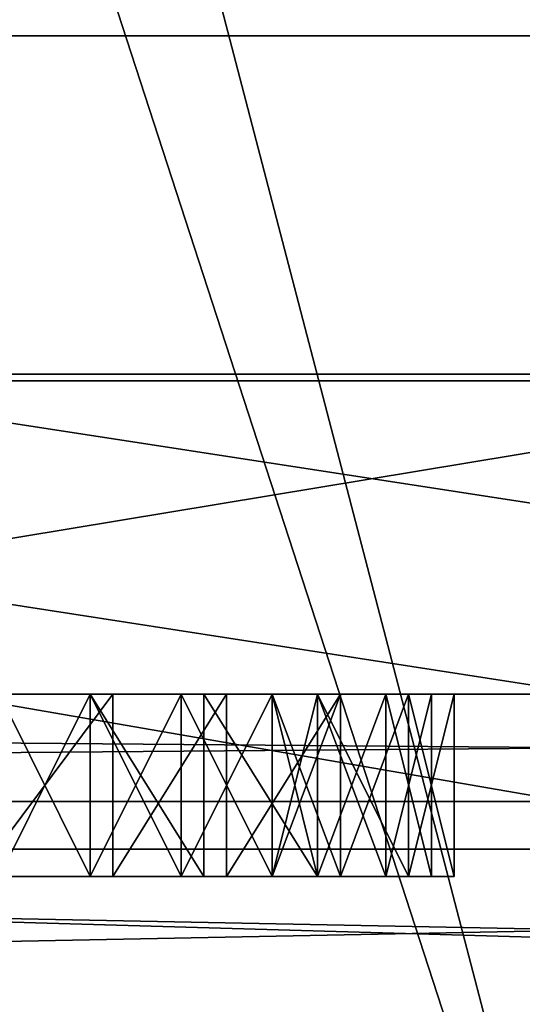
# Model space of a CAD drawing. Header units: millimetres. Extents: x -50 to 50, y -22 to 96.
# Tile 213 of 256: x -1.57 to -0.19, y 23.15 to 25.85. Entities that reach past the tile are written whole.
import ezdxf

# ---------------------------------------------------------------- set-up
doc = ezdxf.new("R2010")
doc.units = ezdxf.units.MM
doc.header["$LTSCALE"] = 65.185185
for name, color, linetype in [('119', 7, 'CONTINUOUS'), ('1231', 7, 'CONTINUOUS'), ('1233', 7, 'CONTINUOUS'), ('1582', 7, 'CONTINUOUS'), ('1671', 7, 'CONTINUOUS'), ('1673', 7, 'CONTINUOUS'), ('1693', 7, 'CONTINUOUS'), ('1705', 7, 'CONTINUOUS'), ('1770', 7, 'CONTINUOUS'), ('1771', 7, 'CONTINUOUS'), ('1772', 7, 'CONTINUOUS'), ('1773', 7, 'CONTINUOUS'), ('1774', 7, 'CONTINUOUS'), ('1775', 7, 'CONTINUOUS'), ('1776', 7, 'CONTINUOUS'), ('1777', 7, 'CONTINUOUS'), ('1778', 7, 'CONTINUOUS'), ('1795', 7, 'CONTINUOUS'), ('1796', 7, 'CONTINUOUS'), ('1797', 7, 'CONTINUOUS'), ('1798', 7, 'CONTINUOUS'), ('1799', 7, 'CONTINUOUS'), ('1800', 7, 'CONTINUOUS'), ('1801', 7, 'CONTINUOUS'), ('1802', 7, 'CONTINUOUS'), ('1803', 7, 'CONTINUOUS'), ('1804', 7, 'CONTINUOUS'), ('1805', 7, 'CONTINUOUS'), ('1806', 7, 'CONTINUOUS'), ('1807', 7, 'CONTINUOUS'), ('1808', 7, 'CONTINUOUS'), ('1809', 7, 'CONTINUOUS'), ('1810', 7, 'CONTINUOUS'), ('1811', 7, 'CONTINUOUS'), ('1819', 7, 'CONTINUOUS'), ('1827', 7, 'CONTINUOUS'), ('1828', 7, 'CONTINUOUS'), ('1829', 7, 'CONTINUOUS'), ('1830', 7, 'CONTINUOUS'), ('1831', 7, 'CONTINUOUS'), ('1832', 7, 'CONTINUOUS'), ('1833', 7, 'CONTINUOUS'), ('1834', 7, 'CONTINUOUS'), ('1835', 7, 'CONTINUOUS'), ('3408', 7, 'CONTINUOUS'), ('3411', 7, 'CONTINUOUS'), ('3552', 7, 'CONTINUOUS'), ('3992', 7, 'CONTINUOUS'), ('428', 7, 'CONTINUOUS'), ('429', 7, 'CONTINUOUS'), ('455', 7, 'CONTINUOUS'), ('459', 7, 'CONTINUOUS'), ('84', 7, 'CONTINUOUS'), ('92', 7, 'CONTINUOUS')]:
    doc.layers.add(name, color=color, linetype=linetype)

msp = doc.modelspace()

# ---------------------------------------------------------------- linework, layer by layer
at = {"layer": '119', "color": 7, "linetype": 'CONTINUOUS', "true_color": 0xf2c12d}
for points in [[(0, 41, 39), (-6.2689, 41, 37.518), (0, 15.4996, 39), (0, 41, 39)], [(0, 15.4996, 39), (-6.2689, 41, 37.518), (-5.4348, 14.2845, 37.9021), (0, 15.4996, 39)]]:
    msp.add_3dface(points, dxfattribs=at)
at = {"layer": '1231', "color": 7, "linetype": 'CONTINUOUS', "true_color": 0xe0f2ff}
for points in [[(-10.6228, 11.2874, -50), (-6.75, 25.8074, -50), (0, 15.5, -50), (-10.6228, 11.2874, -50)], [(-6.75, 25.8074, -50), (6.75, 25.8074, -50), (0, 15.5, -50), (-6.75, 25.8074, -50)]]:
    msp.add_3dface(points, dxfattribs=at)
at = {"layer": '1233', "color": 7, "linetype": 'CONTINUOUS', "true_color": 0xe0f2ff}
for points in [[(19.5, 27.5, 50), (-19.5, 27.5, 50), (19.5, 21.5, 50), (19.5, 27.5, 50)], [(19.5, 21.5, 50), (-19.5, 27.5, 50), (10.6228, 11.2874, 50), (19.5, 21.5, 50)], [(10.6228, 11.2874, 50), (-19.5, 27.5, 50), (0, 15.5, 50), (10.6228, 11.2874, 50)], [(0, 15.5, 50), (-19.5, 27.5, 50), (-10.6228, 11.2874, 50), (0, 15.5, 50)]]:
    msp.add_3dface(points, dxfattribs=at)
at = {"layer": '1582', "color": 7, "linetype": 'CONTINUOUS', "true_color": 0xe0f2ff}
for points in [[(-22, 24, -38), (-19.1716, 24, -39.1716), (0, 24, -38), (-22, 24, -38)], [(-7.85, 24, -36.4375), (-22, 24, -38), (0, 24, -38), (-7.85, 24, -36.4375)], [(-19.1716, 24, 39.1716), (-22, 24, 38), (0, 24, 44), (-19.1716, 24, 39.1716)], [(0, 24, 44), (-22, 24, 38), (-14.4957, 24, 37.9957), (0, 24, 44)], [(19.1716, 24, -39.1716), (22, 24, -38), (-19.1716, 24, -39.1716), (19.1716, 24, -39.1716)], [(-19.1716, 24, -39.1716), (22, 24, -38), (0, 24, -38), (-19.1716, 24, -39.1716)], [(19.1716, 24, -39.1716), (-19.1716, 24, -39.1716), (-4.5, 24, -39.5), (19.1716, 24, -39.1716)], [(-18, 24, 42), (-19.1716, 24, 39.1716), (0, 24, 44), (-18, 24, 42)], [(18, 24, -44), (18, 24, -42), (-18, 24, -44), (18, 24, -44)], [(-18, 24, -44), (18, 24, -42), (3.875, 24, -42.5), (-18, 24, -44)], [(3.5, 24, -42.5), (-18, 24, -44), (3.875, 24, -42.5), (3.5, 24, -42.5)], [(-18, 24, -44), (3.5, 24, -42.5), (1.25, 24, -42.5), (-18, 24, -44)], [(-18, 24, -44), (1.25, 24, -42.5), (-1.375, 24, -42.5), (-18, 24, -44)], [(-1.625, 24, -42.5), (-18, 24, -44), (-1.375, 24, -42.5), (-1.625, 24, -42.5)], [(-18, 24, 44), (-18, 24, 42), (0, 24, 44), (-18, 24, 44)], [(-4, 24, -39.5), (19.1716, 24, -39.1716), (-4.5, 24, -39.5), (-4, 24, -39.5)], [(-1.6875, 24, -39.5), (19.1716, 24, -39.1716), (-4, 24, -39.5), (-1.6875, 24, -39.5)], [(-1.3125, 24, -39.5), (19.1716, 24, -39.1716), (-1.6875, 24, -39.5), (-1.3125, 24, -39.5)], [(1.25, 24, -42.5), (0.875, 24, -42.4362), (-1.375, 24, -42.5), (1.25, 24, -42.5)], [(-1.375, 24, -42.5), (0.875, 24, -42.4362), (-1.0625, 24, -42.4362), (-1.375, 24, -42.5)], [(1.25, 24, -39.5), (19.1716, 24, -39.1716), (-1.3125, 24, -39.5), (1.25, 24, -39.5)], [(-1, 24, -39.5638), (1.25, 24, -39.5), (-1.3125, 24, -39.5), (-1, 24, -39.5638)], [(0.875, 24, -42.4362), (0.5625, 24, -42.2447), (-1.0625, 24, -42.4362), (0.875, 24, -42.4362)], [(-1.0625, 24, -42.4362), (0.5625, 24, -42.2447), (-0.75, 24, -42.2447), (-1.0625, 24, -42.4362)], [(0.875, 24, -39.5638), (1.25, 24, -39.5), (-1, 24, -39.5638), (0.875, 24, -39.5638)], [(-0.6875, 24, -39.7553), (0.875, 24, -39.5638), (-1, 24, -39.5638), (-0.6875, 24, -39.7553)], [(-0.875, 24, -41.0319), (0.125, 24, -40.7128), (-0.75, 24, -40.9681), (-0.875, 24, -41.0319)], [(0.125, 24, -40.7128), (-0.875, 24, -41.0319), (-0.75, 24, -41.0957), (0.125, 24, -40.7128)], [(-0.75, 24, -40.9681), (0.125, 24, -40.7128), (-0.5, 24, -40.7766), (-0.75, 24, -40.9681)], [(-0.5625, 24, -41.2872), (0.125, 24, -40.7128), (-0.75, 24, -41.0957), (-0.5625, 24, -41.2872)], [(0.5625, 24, -42.2447), (0.375, 24, -42.0532), (-0.75, 24, -42.2447), (0.5625, 24, -42.2447)], [(-0.75, 24, -42.2447), (0.375, 24, -42.0532), (-0.5625, 24, -42.0532), (-0.75, 24, -42.2447)], [(0.5625, 24, -39.7553), (0.875, 24, -39.5638), (-0.6875, 24, -39.7553), (0.5625, 24, -39.7553)], [(-0.5, 24, -39.9468), (0.5625, 24, -39.7553), (-0.6875, 24, -39.7553), (-0.5, 24, -39.9468)], [(0.125, 24, -41.2872), (0.125, 24, -40.7128), (-0.5625, 24, -41.2872), (0.125, 24, -41.2872)], [(-0.4375, 24, -41.5426), (0.125, 24, -41.2872), (-0.5625, 24, -41.2872), (-0.4375, 24, -41.5426)], [(0.375, 24, -42.0532), (0.25, 24, -41.7979), (-0.5625, 24, -42.0532), (0.375, 24, -42.0532)], [(-0.5625, 24, -42.0532), (0.25, 24, -41.7979), (-0.4375, 24, -41.734), (-0.5625, 24, -42.0532)], [(0.375, 24, -39.9468), (0.5625, 24, -39.7553), (-0.5, 24, -39.9468), (0.375, 24, -39.9468)], [(-0.375, 24, -40.266), (0.375, 24, -39.9468), (-0.5, 24, -39.9468), (-0.375, 24, -40.266)], [(-0.5, 24, -40.7766), (0.125, 24, -40.7128), (-0.375, 24, -40.4574), (-0.5, 24, -40.7766)], [(0.1875, 24, -41.6064), (0.125, 24, -41.2872), (-0.4375, 24, -41.5426), (0.1875, 24, -41.6064)], [(0.25, 24, -41.7979), (0.1875, 24, -41.6064), (-0.4375, 24, -41.734), (0.25, 24, -41.7979)], [(-0.4375, 24, -41.734), (0.1875, 24, -41.6064), (-0.4375, 24, -41.5426), (-0.4375, 24, -41.734)], [(0.25, 24, -40.2021), (0.375, 24, -39.9468), (-0.375, 24, -40.266), (0.25, 24, -40.2021)], [(0.1875, 24, -40.3936), (0.25, 24, -40.2021), (-0.375, 24, -40.266), (0.1875, 24, -40.3936)], [(0.125, 24, -40.7128), (0.1875, 24, -40.3936), (-0.375, 24, -40.4574), (0.125, 24, -40.7128)], [(-0.375, 24, -40.4574), (0.1875, 24, -40.3936), (-0.375, 24, -40.266), (-0.375, 24, -40.4574)]]:
    msp.add_3dface(points, dxfattribs=at)
at = {"layer": '1671', "color": 7, "linetype": 'CONTINUOUS', "true_color": 0xe0f2ff}
for points in [[(0, 27, -35), (-12.3744, 27, -29.8744), (-5.6793, 24.8787, -34.9792), (0, 27, -35)], [(0, 27, -35), (-5.6793, 24.8787, -34.9792), (5.6793, 24.8787, -34.9792), (0, 27, -35)], [(-7.85, 24, -36.4375), (0, 24, -38), (-5.6793, 24.8787, -34.9792), (-7.85, 24, -36.4375)], [(-5.6793, 24.8787, -34.9792), (0, 24, -38), (5.6793, 24.8787, -34.9792), (-5.6793, 24.8787, -34.9792)]]:
    msp.add_3dface(points, dxfattribs=at)
at = {"layer": '1673', "color": 7, "linetype": 'CONTINUOUS', "true_color": 0xe0f2ff}
for points in [[(-12.3744, 27, 35.8744), (0, 27, 41), (-5.6793, 24.8787, 40.9792), (-12.3744, 27, 35.8744)], [(0, 27, 41), (5.6793, 24.8787, 40.9792), (-5.6793, 24.8787, 40.9792), (0, 27, 41)], [(0, 24, 44), (-14.4957, 24, 37.9957), (-5.6793, 24.8787, 40.9792), (0, 24, 44)], [(5.6793, 24.8787, 40.9792), (0, 24, 44), (-5.6793, 24.8787, 40.9792), (5.6793, 24.8787, 40.9792)]]:
    msp.add_3dface(points, dxfattribs=at)
at = {"layer": '1693', "color": 7, "linetype": 'CONTINUOUS', "true_color": 0xe0f2ff}
for points in [[(18, 24, -44), (-18, 24, -44), (-18, 23.7055, -44.7087), (18, 24, -44)], [(18, 23.7055, -44.7087), (18, 24, -44), (-18, 23.7055, -44.7087), (18, 23.7055, -44.7087)], [(-18, 23, -45), (18, 23, -45), (18, 23.7055, -44.7087), (-18, 23, -45)], [(-18, 23, -45), (18, 23.7055, -44.7087), (-18, 23.7055, -44.7087), (-18, 23, -45)]]:
    msp.add_3dface(points, dxfattribs=at)
at = {"layer": '1705', "color": 7, "linetype": 'CONTINUOUS', "true_color": 0xe0f2ff}
for points in [[(-18, 24, 44), (0, 24, 44), (18, 23.7055, 44.7087), (-18, 24, 44)], [(-18, 23.7055, 44.7087), (-18, 24, 44), (18, 23.7055, 44.7087), (-18, 23.7055, 44.7087)], [(18, 23, 45), (-18, 23, 45), (-18, 23.7055, 44.7087), (18, 23, 45)], [(18, 23, 45), (-18, 23.7055, 44.7087), (18, 23.7055, 44.7087), (18, 23, 45)]]:
    msp.add_3dface(points, dxfattribs=at)
at = {"layer": '1770', "color": 7, "linetype": 'CONTINUOUS', "true_color": 0xe0f2ff}
for points in [[(-0.875, 24, -41.0319), (-0.75, 24, -40.9681), (-0.75, 23.5, -40.9681), (-0.875, 24, -41.0319)], [(-0.875, 23.5, -41.0319), (-0.875, 24, -41.0319), (-0.75, 23.5, -40.9681), (-0.875, 23.5, -41.0319)]]:
    msp.add_3dface(points, dxfattribs=at)
at = {"layer": '1771', "color": 7, "linetype": 'CONTINUOUS', "true_color": 0xe0f2ff}
for points in [[(-0.75, 24, -40.9681), (-0.5, 24, -40.7766), (-0.5, 23.5, -40.7766), (-0.75, 24, -40.9681)], [(-0.75, 23.5, -40.9681), (-0.75, 24, -40.9681), (-0.5, 23.5, -40.7766), (-0.75, 23.5, -40.9681)]]:
    msp.add_3dface(points, dxfattribs=at)
at = {"layer": '1772', "color": 7, "linetype": 'CONTINUOUS', "true_color": 0xe0f2ff}
for points in [[(-0.5, 24, -40.7766), (-0.375, 24, -40.4574), (-0.375, 23.5, -40.4574), (-0.5, 24, -40.7766)], [(-0.5, 23.5, -40.7766), (-0.5, 24, -40.7766), (-0.375, 23.5, -40.4574), (-0.5, 23.5, -40.7766)]]:
    msp.add_3dface(points, dxfattribs=at)
at = {"layer": '1773', "color": 7, "linetype": 'CONTINUOUS', "true_color": 0xe0f2ff}
for points in [[(-0.375, 24, -40.4574), (-0.375, 24, -40.266), (-0.375, 23.5, -40.266), (-0.375, 24, -40.4574)], [(-0.375, 23.5, -40.4574), (-0.375, 24, -40.4574), (-0.375, 23.5, -40.266), (-0.375, 23.5, -40.4574)]]:
    msp.add_3dface(points, dxfattribs=at)
at = {"layer": '1774', "color": 7, "linetype": 'CONTINUOUS', "true_color": 0xe0f2ff}
for points in [[(-0.375, 24, -40.266), (-0.5, 24, -39.9468), (-0.5, 23.5, -39.9468), (-0.375, 24, -40.266)], [(-0.375, 23.5, -40.266), (-0.375, 24, -40.266), (-0.5, 23.5, -39.9468), (-0.375, 23.5, -40.266)]]:
    msp.add_3dface(points, dxfattribs=at)
at = {"layer": '1775', "color": 7, "linetype": 'CONTINUOUS', "true_color": 0xe0f2ff}
for points in [[(-0.5, 24, -39.9468), (-0.6875, 24, -39.7553), (-0.6875, 23.5, -39.7553), (-0.5, 24, -39.9468)], [(-0.5, 23.5, -39.9468), (-0.5, 24, -39.9468), (-0.6875, 23.5, -39.7553), (-0.5, 23.5, -39.9468)]]:
    msp.add_3dface(points, dxfattribs=at)
at = {"layer": '1776', "color": 7, "linetype": 'CONTINUOUS', "true_color": 0xe0f2ff}
for points in [[(-0.6875, 24, -39.7553), (-1, 24, -39.5638), (-1, 23.5, -39.5638), (-0.6875, 24, -39.7553)], [(-0.6875, 23.5, -39.7553), (-0.6875, 24, -39.7553), (-1, 23.5, -39.5638), (-0.6875, 23.5, -39.7553)]]:
    msp.add_3dface(points, dxfattribs=at)
at = {"layer": '1777', "color": 7, "linetype": 'CONTINUOUS', "true_color": 0xe0f2ff}
for points in [[(-1, 24, -39.5638), (-1.3125, 24, -39.5), (-1.3125, 23.5, -39.5), (-1, 24, -39.5638)], [(-1, 23.5, -39.5638), (-1, 24, -39.5638), (-1.3125, 23.5, -39.5), (-1, 23.5, -39.5638)]]:
    msp.add_3dface(points, dxfattribs=at)
at = {"layer": '1778', "color": 7, "linetype": 'CONTINUOUS', "true_color": 0xe0f2ff}
for points in [[(-1.3125, 24, -39.5), (-1.6875, 24, -39.5), (-1.6875, 23.5, -39.5), (-1.3125, 24, -39.5)], [(-1.3125, 23.5, -39.5), (-1.3125, 24, -39.5), (-1.6875, 23.5, -39.5), (-1.3125, 23.5, -39.5)]]:
    msp.add_3dface(points, dxfattribs=at)
at = {"layer": '1795', "color": 7, "linetype": 'CONTINUOUS', "true_color": 0xe0f2ff}
for points in [[(-1.625, 24, -42.5), (-1.375, 24, -42.5), (-1.375, 23.5, -42.5), (-1.625, 24, -42.5)], [(-1.625, 23.5, -42.5), (-1.625, 24, -42.5), (-1.375, 23.5, -42.5), (-1.625, 23.5, -42.5)]]:
    msp.add_3dface(points, dxfattribs=at)
at = {"layer": '1796', "color": 7, "linetype": 'CONTINUOUS', "true_color": 0xe0f2ff}
for points in [[(-1.375, 24, -42.5), (-1.0625, 24, -42.4362), (-1.0625, 23.5, -42.4362), (-1.375, 24, -42.5)], [(-1.375, 23.5, -42.5), (-1.375, 24, -42.5), (-1.0625, 23.5, -42.4362), (-1.375, 23.5, -42.5)]]:
    msp.add_3dface(points, dxfattribs=at)
at = {"layer": '1797', "color": 7, "linetype": 'CONTINUOUS', "true_color": 0xe0f2ff}
for points in [[(-1.0625, 24, -42.4362), (-0.75, 24, -42.2447), (-0.75, 23.5, -42.2447), (-1.0625, 24, -42.4362)], [(-1.0625, 23.5, -42.4362), (-1.0625, 24, -42.4362), (-0.75, 23.5, -42.2447), (-1.0625, 23.5, -42.4362)]]:
    msp.add_3dface(points, dxfattribs=at)
at = {"layer": '1798', "color": 7, "linetype": 'CONTINUOUS', "true_color": 0xe0f2ff}
for points in [[(-0.75, 24, -42.2447), (-0.5625, 24, -42.0532), (-0.5625, 23.5, -42.0532), (-0.75, 24, -42.2447)], [(-0.75, 23.5, -42.2447), (-0.75, 24, -42.2447), (-0.5625, 23.5, -42.0532), (-0.75, 23.5, -42.2447)]]:
    msp.add_3dface(points, dxfattribs=at)
at = {"layer": '1799', "color": 7, "linetype": 'CONTINUOUS', "true_color": 0xe0f2ff}
for points in [[(-0.5625, 24, -42.0532), (-0.4375, 24, -41.734), (-0.4375, 23.5, -41.734), (-0.5625, 24, -42.0532)], [(-0.5625, 23.5, -42.0532), (-0.5625, 24, -42.0532), (-0.4375, 23.5, -41.734), (-0.5625, 23.5, -42.0532)]]:
    msp.add_3dface(points, dxfattribs=at)
at = {"layer": '1800', "color": 7, "linetype": 'CONTINUOUS', "true_color": 0xe0f2ff}
for points in [[(-0.4375, 24, -41.734), (-0.4375, 24, -41.5426), (-0.4375, 23.5, -41.5426), (-0.4375, 24, -41.734)], [(-0.4375, 23.5, -41.734), (-0.4375, 24, -41.734), (-0.4375, 23.5, -41.5426), (-0.4375, 23.5, -41.734)]]:
    msp.add_3dface(points, dxfattribs=at)
at = {"layer": '1801', "color": 7, "linetype": 'CONTINUOUS', "true_color": 0xe0f2ff}
for points in [[(-0.4375, 24, -41.5426), (-0.5625, 24, -41.2872), (-0.5625, 23.5, -41.2872), (-0.4375, 24, -41.5426)], [(-0.4375, 23.5, -41.5426), (-0.4375, 24, -41.5426), (-0.5625, 23.5, -41.2872), (-0.4375, 23.5, -41.5426)]]:
    msp.add_3dface(points, dxfattribs=at)
at = {"layer": '1802', "color": 7, "linetype": 'CONTINUOUS', "true_color": 0xe0f2ff}
for points in [[(-0.5625, 24, -41.2872), (-0.75, 24, -41.0957), (-0.75, 23.5, -41.0957), (-0.5625, 24, -41.2872)], [(-0.5625, 23.5, -41.2872), (-0.5625, 24, -41.2872), (-0.75, 23.5, -41.0957), (-0.5625, 23.5, -41.2872)]]:
    msp.add_3dface(points, dxfattribs=at)
at = {"layer": '1803', "color": 7, "linetype": 'CONTINUOUS', "true_color": 0xe0f2ff}
for points in [[(-0.75, 24, -41.0957), (-0.875, 24, -41.0319), (-0.875, 23.5, -41.0319), (-0.75, 24, -41.0957)], [(-0.75, 24, -41.0957), (-0.875, 23.5, -41.0319), (-0.75, 23.5, -41.0957), (-0.75, 24, -41.0957)]]:
    msp.add_3dface(points, dxfattribs=at)
at = {"layer": '1804', "color": 7, "linetype": 'CONTINUOUS', "true_color": 0xe0f2ff}
for points in [[(-1.375, 23.5, -39.8191), (-1.375, 24, -39.8191), (-1.125, 23.5, -39.883), (-1.375, 23.5, -39.8191)], [(-1.125, 23.5, -39.883), (-1.375, 24, -39.8191), (-1.125, 24, -39.883), (-1.125, 23.5, -39.883)]]:
    msp.add_3dface(points, dxfattribs=at)
at = {"layer": '1805', "color": 7, "linetype": 'CONTINUOUS', "true_color": 0xe0f2ff}
for points in [[(-1.125, 23.5, -39.883), (-1.125, 24, -39.883), (-0.875, 23.5, -40.0106), (-1.125, 23.5, -39.883)], [(-0.875, 23.5, -40.0106), (-1.125, 24, -39.883), (-0.875, 24, -40.0106), (-0.875, 23.5, -40.0106)]]:
    msp.add_3dface(points, dxfattribs=at)
at = {"layer": '1806', "color": 7, "linetype": 'CONTINUOUS', "true_color": 0xe0f2ff}
for points in [[(-0.875, 23.5, -40.0106), (-0.875, 24, -40.0106), (-0.6875, 23.5, -40.266), (-0.875, 23.5, -40.0106)], [(-0.6875, 23.5, -40.266), (-0.875, 24, -40.0106), (-0.6875, 24, -40.266), (-0.6875, 23.5, -40.266)]]:
    msp.add_3dface(points, dxfattribs=at)
at = {"layer": '1807', "color": 7, "linetype": 'CONTINUOUS', "true_color": 0xe0f2ff}
for points in [[(-0.6875, 23.5, -40.266), (-0.6875, 24, -40.266), (-0.6875, 23.5, -40.4574), (-0.6875, 23.5, -40.266)], [(-0.6875, 23.5, -40.4574), (-0.6875, 24, -40.266), (-0.6875, 24, -40.4574), (-0.6875, 23.5, -40.4574)]]:
    msp.add_3dface(points, dxfattribs=at)
at = {"layer": '1808', "color": 7, "linetype": 'CONTINUOUS', "true_color": 0xe0f2ff}
for points in [[(-0.6875, 23.5, -40.4574), (-0.6875, 24, -40.4574), (-0.875, 23.5, -40.7128), (-0.6875, 23.5, -40.4574)], [(-0.875, 23.5, -40.7128), (-0.6875, 24, -40.4574), (-0.875, 24, -40.7128), (-0.875, 23.5, -40.7128)]]:
    msp.add_3dface(points, dxfattribs=at)
at = {"layer": '1809', "color": 7, "linetype": 'CONTINUOUS', "true_color": 0xe0f2ff}
for points in [[(-0.875, 23.5, -40.7128), (-0.875, 24, -40.7128), (-1.125, 23.5, -40.8404), (-0.875, 23.5, -40.7128)], [(-1.125, 23.5, -40.8404), (-0.875, 24, -40.7128), (-1.125, 24, -40.8404), (-1.125, 23.5, -40.8404)]]:
    msp.add_3dface(points, dxfattribs=at)
at = {"layer": '1810', "color": 7, "linetype": 'CONTINUOUS', "true_color": 0xe0f2ff}
for points in [[(-1.125, 23.5, -40.8404), (-1.125, 24, -40.8404), (-1.375, 23.5, -40.9043), (-1.125, 23.5, -40.8404)], [(-1.375, 23.5, -40.9043), (-1.125, 24, -40.8404), (-1.375, 24, -40.9043), (-1.375, 23.5, -40.9043)]]:
    msp.add_3dface(points, dxfattribs=at)
at = {"layer": '1811', "color": 7, "linetype": 'CONTINUOUS', "true_color": 0xe0f2ff}
for points in [[(-1.375, 23.5, -40.9043), (-1.375, 24, -40.9043), (-1.625, 23.5, -40.9043), (-1.375, 23.5, -40.9043)], [(-1.625, 23.5, -40.9043), (-1.375, 24, -40.9043), (-1.625, 24, -40.9043), (-1.625, 23.5, -40.9043)]]:
    msp.add_3dface(points, dxfattribs=at)
at = {"layer": '1819', "color": 7, "linetype": 'CONTINUOUS', "true_color": 0xe0f2ff}
for points in [[(-1.375, 24, -39.8191), (-1.375, 23.5, -39.8191), (-1.625, 24, -39.8191), (-1.375, 24, -39.8191)], [(-1.375, 23.5, -39.8191), (-1.625, 23.5, -39.8191), (-1.625, 24, -39.8191), (-1.375, 23.5, -39.8191)]]:
    msp.add_3dface(points, dxfattribs=at)
at = {"layer": '1827', "color": 7, "linetype": 'CONTINUOUS', "true_color": 0xe0f2ff}
for points in [[(-1.625, 23.5, -41.1596), (-1.625, 24, -41.1596), (-1.375, 23.5, -41.1596), (-1.625, 23.5, -41.1596)], [(-1.375, 23.5, -41.1596), (-1.625, 24, -41.1596), (-1.375, 24, -41.1596), (-1.375, 23.5, -41.1596)]]:
    msp.add_3dface(points, dxfattribs=at)
at = {"layer": '1828', "color": 7, "linetype": 'CONTINUOUS', "true_color": 0xe0f2ff}
for points in [[(-1.375, 23.5, -41.1596), (-1.375, 24, -41.1596), (-1.125, 23.5, -41.2234), (-1.375, 23.5, -41.1596)], [(-1.125, 23.5, -41.2234), (-1.375, 24, -41.1596), (-1.125, 24, -41.2234), (-1.125, 23.5, -41.2234)]]:
    msp.add_3dface(points, dxfattribs=at)
at = {"layer": '1829', "color": 7, "linetype": 'CONTINUOUS', "true_color": 0xe0f2ff}
for points in [[(-1.125, 23.5, -41.2234), (-1.125, 24, -41.2234), (-0.875, 23.5, -41.4149), (-1.125, 23.5, -41.2234)], [(-0.875, 23.5, -41.4149), (-1.125, 24, -41.2234), (-0.875, 24, -41.4149), (-0.875, 23.5, -41.4149)]]:
    msp.add_3dface(points, dxfattribs=at)
at = {"layer": '1830', "color": 7, "linetype": 'CONTINUOUS', "true_color": 0xe0f2ff}
for points in [[(-0.875, 23.5, -41.4149), (-0.875, 24, -41.4149), (-0.75, 23.5, -41.6064), (-0.875, 23.5, -41.4149)], [(-0.75, 23.5, -41.6064), (-0.875, 24, -41.4149), (-0.75, 24, -41.6064), (-0.75, 23.5, -41.6064)]]:
    msp.add_3dface(points, dxfattribs=at)
at = {"layer": '1831', "color": 7, "linetype": 'CONTINUOUS', "true_color": 0xe0f2ff}
for points in [[(-0.75, 23.5, -41.6064), (-0.75, 24, -41.6064), (-0.75, 23.5, -41.734), (-0.75, 23.5, -41.6064)], [(-0.75, 23.5, -41.734), (-0.75, 24, -41.6064), (-0.75, 24, -41.734), (-0.75, 23.5, -41.734)]]:
    msp.add_3dface(points, dxfattribs=at)
at = {"layer": '1832', "color": 7, "linetype": 'CONTINUOUS', "true_color": 0xe0f2ff}
for points in [[(-0.75, 23.5, -41.734), (-0.75, 24, -41.734), (-0.875, 23.5, -41.9255), (-0.75, 23.5, -41.734)], [(-0.875, 23.5, -41.9255), (-0.75, 24, -41.734), (-0.875, 24, -41.9255), (-0.875, 23.5, -41.9255)]]:
    msp.add_3dface(points, dxfattribs=at)
at = {"layer": '1833', "color": 7, "linetype": 'CONTINUOUS', "true_color": 0xe0f2ff}
for points in [[(-0.875, 23.5, -41.9255), (-0.875, 24, -41.9255), (-1.125, 23.5, -42.117), (-0.875, 23.5, -41.9255)], [(-1.125, 23.5, -42.117), (-0.875, 24, -41.9255), (-1.125, 24, -42.117), (-1.125, 23.5, -42.117)]]:
    msp.add_3dface(points, dxfattribs=at)
at = {"layer": '1834', "color": 7, "linetype": 'CONTINUOUS', "true_color": 0xe0f2ff}
for points in [[(-1.125, 23.5, -42.117), (-1.125, 24, -42.117), (-1.375, 23.5, -42.1809), (-1.125, 23.5, -42.117)], [(-1.375, 23.5, -42.1809), (-1.125, 24, -42.117), (-1.375, 24, -42.1809), (-1.375, 23.5, -42.1809)]]:
    msp.add_3dface(points, dxfattribs=at)
at = {"layer": '1835', "color": 7, "linetype": 'CONTINUOUS', "true_color": 0xe0f2ff}
for points in [[(-1.625, 24, -42.1809), (-1.625, 23.5, -42.1809), (-1.375, 24, -42.1809), (-1.625, 24, -42.1809)], [(-1.625, 23.5, -42.1809), (-1.375, 23.5, -42.1809), (-1.375, 24, -42.1809), (-1.625, 23.5, -42.1809)]]:
    msp.add_3dface(points, dxfattribs=at)
at = {"layer": '3408', "color": 7, "linetype": 'CONTINUOUS', "true_color": 0xe0f2ff}
for points in [[(-1.625, 24, -41.1596), (-1.625, 24, -42.1809), (-1.375, 24, -42.1809), (-1.625, 24, -41.1596)], [(-1.375, 24, -41.1596), (-1.625, 24, -41.1596), (-1.375, 24, -42.1809), (-1.375, 24, -41.1596)], [(-1.125, 24, -41.2234), (-1.375, 24, -41.1596), (-1.125, 24, -42.117), (-1.125, 24, -41.2234)], [(-1.125, 24, -42.117), (-1.375, 24, -41.1596), (-1.375, 24, -42.1809), (-1.125, 24, -42.117)], [(-0.875, 24, -41.4149), (-1.125, 24, -41.2234), (-0.875, 24, -41.9255), (-0.875, 24, -41.4149)], [(-0.875, 24, -41.9255), (-1.125, 24, -41.2234), (-1.125, 24, -42.117), (-0.875, 24, -41.9255)], [(-0.75, 24, -41.6064), (-0.875, 24, -41.4149), (-0.75, 24, -41.734), (-0.75, 24, -41.6064)], [(-0.75, 24, -41.734), (-0.875, 24, -41.4149), (-0.875, 24, -41.9255), (-0.75, 24, -41.734)]]:
    msp.add_3dface(points, dxfattribs=at)
at = {"layer": '3411', "color": 7, "linetype": 'CONTINUOUS', "true_color": 0xe0f2ff}
for points in [[(-1.375, 24, -40.9043), (-1.375, 24, -39.8191), (-1.625, 24, -39.8191), (-1.375, 24, -40.9043)], [(-1.625, 24, -40.9043), (-1.375, 24, -40.9043), (-1.625, 24, -39.8191), (-1.625, 24, -40.9043)], [(-1.125, 24, -39.883), (-1.375, 24, -39.8191), (-1.125, 24, -40.8404), (-1.125, 24, -39.883)], [(-1.125, 24, -40.8404), (-1.375, 24, -39.8191), (-1.375, 24, -40.9043), (-1.125, 24, -40.8404)], [(-0.875, 24, -40.0106), (-1.125, 24, -39.883), (-0.875, 24, -40.7128), (-0.875, 24, -40.0106)], [(-0.875, 24, -40.7128), (-1.125, 24, -39.883), (-1.125, 24, -40.8404), (-0.875, 24, -40.7128)], [(-0.6875, 24, -40.266), (-0.875, 24, -40.0106), (-0.6875, 24, -40.4574), (-0.6875, 24, -40.266)], [(-0.6875, 24, -40.4574), (-0.875, 24, -40.0106), (-0.875, 24, -40.7128), (-0.6875, 24, -40.4574)]]:
    msp.add_3dface(points, dxfattribs=at)
at = {"layer": '3552', "color": 7, "linetype": 'CONTINUOUS', "true_color": 0xe0f2ff}
for points in [[(-0.6875, 23.5, -39.7553), (-1, 23.5, -39.5638), (-2.3125, 23.5, -39.7553), (-0.6875, 23.5, -39.7553)], [(-0.6875, 23.5, -39.7553), (-2.3125, 23.5, -39.7553), (-1.625, 23.5, -39.8191), (-0.6875, 23.5, -39.7553)], [(-1, 23.5, -39.5638), (-2, 23.5, -39.5638), (-2.3125, 23.5, -39.7553), (-1, 23.5, -39.5638)], [(-0.875, 23.5, -41.0319), (-2.125, 23.5, -41.0319), (-2.25, 23.5, -41.0957), (-0.875, 23.5, -41.0319)], [(-0.875, 23.5, -41.0319), (-2.25, 23.5, -41.0957), (-0.75, 23.5, -41.0957), (-0.875, 23.5, -41.0319)], [(-0.75, 23.5, -40.9681), (-2.25, 23.5, -40.9681), (-2.125, 23.5, -41.0319), (-0.75, 23.5, -40.9681)], [(-2.25, 23.5, -40.9681), (-0.75, 23.5, -40.9681), (-1.375, 23.5, -40.9043), (-2.25, 23.5, -40.9681)], [(-2.25, 23.5, -40.9681), (-1.375, 23.5, -40.9043), (-1.625, 23.5, -40.9043), (-2.25, 23.5, -40.9681)], [(-0.75, 23.5, -41.0957), (-2.25, 23.5, -41.0957), (-1.625, 23.5, -41.1596), (-0.75, 23.5, -41.0957)], [(-2.25, 23.5, -42.2447), (-1.9375, 23.5, -42.4362), (-0.75, 23.5, -42.2447), (-2.25, 23.5, -42.2447)], [(-2.25, 23.5, -42.2447), (-0.75, 23.5, -42.2447), (-1.375, 23.5, -42.1809), (-2.25, 23.5, -42.2447)], [(-1.625, 23.5, -42.1809), (-2.25, 23.5, -42.2447), (-1.375, 23.5, -42.1809), (-1.625, 23.5, -42.1809)], [(-0.875, 23.5, -41.0319), (-0.75, 23.5, -40.9681), (-2.125, 23.5, -41.0319), (-0.875, 23.5, -41.0319)], [(-1, 23.5, -39.5638), (-1.3125, 23.5, -39.5), (-2, 23.5, -39.5638), (-1, 23.5, -39.5638)], [(-1.3125, 23.5, -39.5), (-1.6875, 23.5, -39.5), (-2, 23.5, -39.5638), (-1.3125, 23.5, -39.5)], [(-1.9375, 23.5, -42.4362), (-1.625, 23.5, -42.5), (-1.0625, 23.5, -42.4362), (-1.9375, 23.5, -42.4362)], [(-1.9375, 23.5, -42.4362), (-1.0625, 23.5, -42.4362), (-0.75, 23.5, -42.2447), (-1.9375, 23.5, -42.4362)], [(-1.375, 23.5, -39.8191), (-0.6875, 23.5, -39.7553), (-1.625, 23.5, -39.8191), (-1.375, 23.5, -39.8191)], [(-1.625, 23.5, -42.5), (-1.375, 23.5, -42.5), (-1.0625, 23.5, -42.4362), (-1.625, 23.5, -42.5)], [(-0.75, 23.5, -41.0957), (-1.625, 23.5, -41.1596), (-1.375, 23.5, -41.1596), (-0.75, 23.5, -41.0957)], [(-0.75, 23.5, -40.9681), (-0.5, 23.5, -40.7766), (-1.375, 23.5, -40.9043), (-0.75, 23.5, -40.9681)], [(-0.5, 23.5, -40.7766), (-1.125, 23.5, -40.8404), (-1.375, 23.5, -40.9043), (-0.5, 23.5, -40.7766)], [(-0.6875, 23.5, -39.7553), (-1.375, 23.5, -39.8191), (-1.125, 23.5, -39.883), (-0.6875, 23.5, -39.7553)], [(-0.75, 23.5, -42.2447), (-0.5625, 23.5, -42.0532), (-1.375, 23.5, -42.1809), (-0.75, 23.5, -42.2447)], [(-0.5625, 23.5, -42.0532), (-1.125, 23.5, -42.117), (-1.375, 23.5, -42.1809), (-0.5625, 23.5, -42.0532)], [(-0.75, 23.5, -41.0957), (-1.375, 23.5, -41.1596), (-1.125, 23.5, -41.2234), (-0.75, 23.5, -41.0957)], [(-0.5, 23.5, -40.7766), (-0.875, 23.5, -40.7128), (-1.125, 23.5, -40.8404), (-0.5, 23.5, -40.7766)], [(-0.5, 23.5, -39.9468), (-0.6875, 23.5, -39.7553), (-1.125, 23.5, -39.883), (-0.5, 23.5, -39.9468)], [(-0.5, 23.5, -39.9468), (-1.125, 23.5, -39.883), (-0.875, 23.5, -40.0106), (-0.5, 23.5, -39.9468)], [(-0.5625, 23.5, -42.0532), (-0.875, 23.5, -41.9255), (-1.125, 23.5, -42.117), (-0.5625, 23.5, -42.0532)], [(-0.5625, 23.5, -41.2872), (-0.75, 23.5, -41.0957), (-1.125, 23.5, -41.2234), (-0.5625, 23.5, -41.2872)], [(-0.5625, 23.5, -41.2872), (-1.125, 23.5, -41.2234), (-0.875, 23.5, -41.4149), (-0.5625, 23.5, -41.2872)], [(-0.5, 23.5, -40.7766), (-0.375, 23.5, -40.4574), (-0.875, 23.5, -40.7128), (-0.5, 23.5, -40.7766)], [(-0.375, 23.5, -40.4574), (-0.6875, 23.5, -40.4574), (-0.875, 23.5, -40.7128), (-0.375, 23.5, -40.4574)], [(-0.5, 23.5, -39.9468), (-0.875, 23.5, -40.0106), (-0.6875, 23.5, -40.266), (-0.5, 23.5, -39.9468)], [(-0.5625, 23.5, -42.0532), (-0.4375, 23.5, -41.734), (-0.875, 23.5, -41.9255), (-0.5625, 23.5, -42.0532)], [(-0.4375, 23.5, -41.734), (-0.75, 23.5, -41.734), (-0.875, 23.5, -41.9255), (-0.4375, 23.5, -41.734)], [(-0.4375, 23.5, -41.5426), (-0.5625, 23.5, -41.2872), (-0.875, 23.5, -41.4149), (-0.4375, 23.5, -41.5426)], [(-0.4375, 23.5, -41.5426), (-0.875, 23.5, -41.4149), (-0.75, 23.5, -41.6064), (-0.4375, 23.5, -41.5426)], [(-0.4375, 23.5, -41.734), (-0.4375, 23.5, -41.5426), (-0.75, 23.5, -41.734), (-0.4375, 23.5, -41.734)], [(-0.4375, 23.5, -41.5426), (-0.75, 23.5, -41.6064), (-0.75, 23.5, -41.734), (-0.4375, 23.5, -41.5426)], [(-0.375, 23.5, -40.4574), (-0.375, 23.5, -40.266), (-0.6875, 23.5, -40.4574), (-0.375, 23.5, -40.4574)], [(-0.375, 23.5, -40.266), (-0.5, 23.5, -39.9468), (-0.6875, 23.5, -40.266), (-0.375, 23.5, -40.266)], [(-0.375, 23.5, -40.266), (-0.6875, 23.5, -40.266), (-0.6875, 23.5, -40.4574), (-0.375, 23.5, -40.266)]]:
    msp.add_3dface(points, dxfattribs=at)
at = {"layer": '3992', "color": 7, "linetype": 'CONTINUOUS', "true_color": 0xd7e5ee}
for points in [[(-6.75, 24.861, -58.5853), (-6.75, 30.012, -58.2958), (6.75, 24.861, -58.5853), (-6.75, 24.861, -58.5853)], [(-6.75, 30.012, -58.2958), (6.75, 30.012, -58.2958), (6.75, 24.861, -58.5853), (-6.75, 30.012, -58.2958)], [(6.75, 25.8074, -50), (-6.75, 25.8074, -50), (-6.75, 23.5747, -51.5034), (6.75, 25.8074, -50)], [(6.75, 25.8074, -50), (-6.75, 23.5747, -51.5034), (6.75, 23.5747, -51.5034), (6.75, 25.8074, -50)], [(-6.75, 22.5284, -53.9834), (-6.75, 24.861, -58.5853), (6.75, 22.5284, -53.9834), (-6.75, 22.5284, -53.9834)], [(-6.75, 24.861, -58.5853), (6.75, 24.861, -58.5853), (6.75, 22.5284, -53.9834), (-6.75, 24.861, -58.5853)], [(-6.75, 23.5747, -51.5034), (-6.75, 22.5284, -53.9834), (6.75, 23.5747, -51.5034), (-6.75, 23.5747, -51.5034)], [(-6.75, 22.5284, -53.9834), (6.75, 22.5284, -53.9834), (6.75, 23.5747, -51.5034), (-6.75, 22.5284, -53.9834)]]:
    msp.add_3dface(points, dxfattribs=at)
at = {"layer": '428', "color": 3, "linetype": 'CONTINUOUS'}
for points in [[(0, 22, -5.3), (-8.6267, 22, -8.8733), (-4.6458, 39.8, -6.2192), (0, 22, -5.3)], [(1.2145, 39.8, -5.3606), (0, 22, -5.3), (-4.6458, 39.8, -6.2192), (1.2145, 39.8, -5.3606)]]:
    msp.add_3dface(points, dxfattribs=at)
at = {"layer": '429', "color": 3, "linetype": 'CONTINUOUS'}
for points in [[(0, 22, -29.7), (-4.6458, 39.8, -28.7808), (-8.6267, 22, -26.1267), (0, 22, -29.7)], [(1.2145, 39.8, -29.6394), (-4.6458, 39.8, -28.7808), (0, 22, -29.7), (1.2145, 39.8, -29.6394)]]:
    msp.add_3dface(points, dxfattribs=at)
at = {"layer": '455', "color": 3, "linetype": 'CONTINUOUS'}
for points in [[(0, 36.55, 34.55), (-4.775, 21.9511, 33.2705), (-4.7752, 36.55, 33.2704), (0, 36.55, 34.55)], [(0, 21.9511, 34.55), (-4.775, 21.9511, 33.2705), (0, 36.55, 34.55), (0, 21.9511, 34.55)]]:
    msp.add_3dface(points, dxfattribs=at)
at = {"layer": '459', "color": 3, "linetype": 'CONTINUOUS'}
for points in [[(-1.7464, 21.9172, 15.611), (0, 21.8837, 15.45), (-4.7752, 36.55, 16.7296), (-1.7464, 21.9172, 15.611)], [(-4.7752, 36.55, 16.7296), (0, 21.8837, 15.45), (0, 36.55, 15.45), (-4.7752, 36.55, 16.7296)]]:
    msp.add_3dface(points, dxfattribs=at)
at = {"layer": '84', "color": 7, "linetype": 'CONTINUOUS', "true_color": 0xf2c12d}
for points in [[(-5.3861, 22.4393, -32.5017), (-5.2377, 23.5, -32.0882), (0, 22.4624, -33.2753), (-5.3861, 22.4393, -32.5017)], [(-5.2377, 23.5, -32.0882), (-2.6687, 23.4057, -32.7685), (0, 22.4624, -33.2753), (-5.2377, 23.5, -32.0882)], [(-2.6687, 23.4057, -32.7685), (0, 23.3285, -33), (0, 22.4624, -33.2753), (-2.6687, 23.4057, -32.7685)]]:
    msp.add_3dface(points, dxfattribs=at)
at = {"layer": '92', "color": 7, "linetype": 'CONTINUOUS', "true_color": 0xf2c12d}
for points in [[(0, 41, -33), (-5.2377, 23.5, -32.0882), (-6.9868, 41, -31.336), (0, 41, -33)], [(-2.6687, 23.4057, -32.7685), (-5.2377, 23.5, -32.0882), (0, 41, -33), (-2.6687, 23.4057, -32.7685)], [(0, 23.3285, -33), (-2.6687, 23.4057, -32.7685), (0, 41, -33), (0, 23.3285, -33)]]:
    msp.add_3dface(points, dxfattribs=at)

doc.saveas('drawing.dxf')
